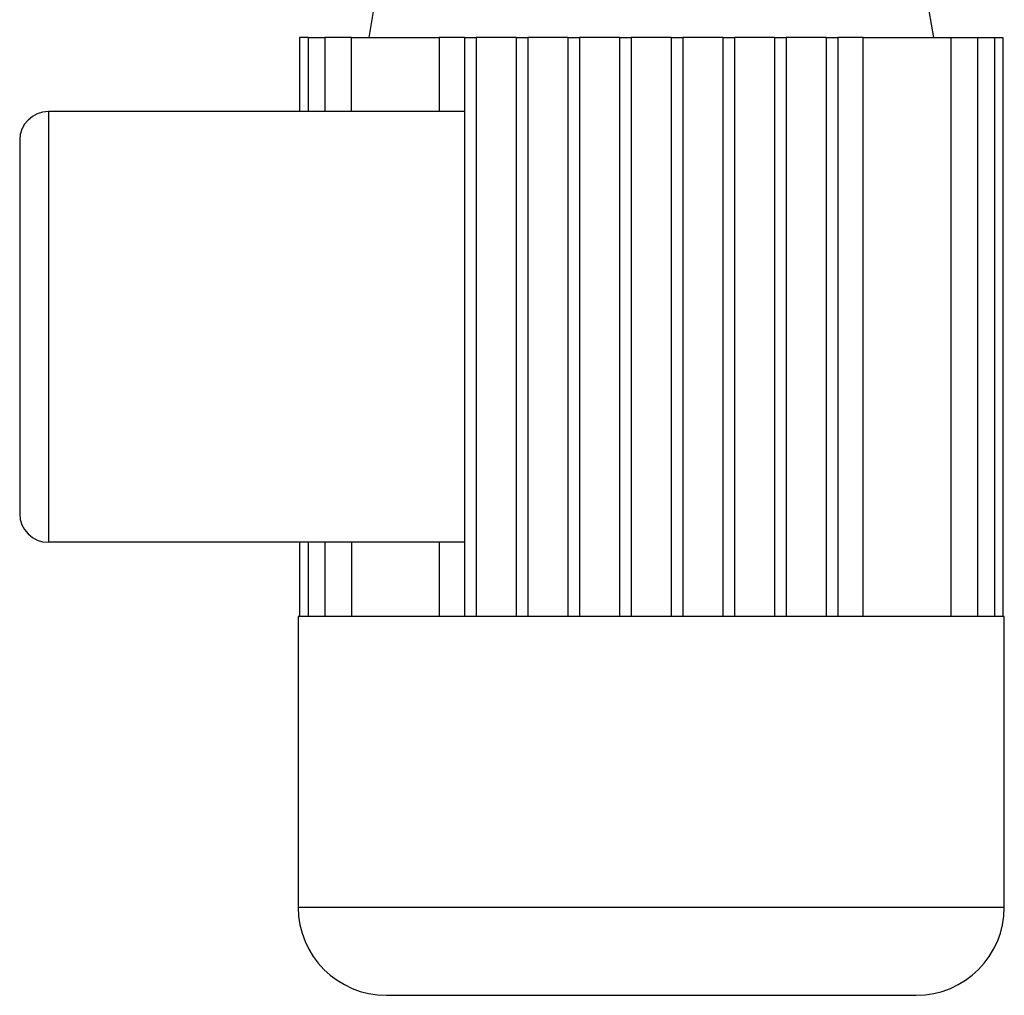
# Model space of a CAD drawing. Header units: millimetres. Extents: x -535 to 1155, y 0 to 326.
# Tile 1 of 116: x -535 to -488, y 192 to 239. Entities that reach past the tile are written whole.
import ezdxf

# ---------------------------------------------------------------- set-up
doc = ezdxf.new("R2010")
doc.units = ezdxf.units.MM

msp = doc.modelspace()

# ---------------------------------------------------------------- linework, layer by layer
at = {"color": 7, "linetype": 'Continuous', "lineweight": 25}
for p, q in [((-517.0597, 244.6957), (-518.2037, 237.8318)), ((-491.4021, 237.8318), (-492.5461, 244.6957)), ((-521.4867, 237.8318), (-521.4867, 234.3182)), ((-521.0816, 237.8318), (-521.4867, 237.8318)), ((-521.0816, 237.8318), (-521.0816, 234.3182)), ((-521.0816, 237.8318), (-520.2827, 237.8318)), ((-520.2827, 237.8318), (-520.2827, 234.3182)), ((-519.0238, 237.8318), (-520.2827, 237.8318)), ((-519.0238, 234.3182), (-519.0238, 237.8318)), ((-519.0238, 237.8318), (-514.8637, 237.8318)), ((-513.655, 237.8318), (-514.8637, 237.8318)), ((-514.8637, 237.8318), (-514.8637, 234.3182)), ((-513.655, 237.8318), (-513.1103, 237.8318)), ((-513.655, 237.8318), (-513.655, 210.3766)), ((-513.1103, 237.8318), (-513.1103, 210.3766)), ((-511.2037, 237.8318), (-513.1103, 237.8318)), ((-511.2037, 237.8318), (-510.6589, 237.8318)), ((-511.2037, 237.8318), (-511.2037, 210.3766)), ((-510.6589, 237.8318), (-510.6589, 210.3766)), ((-508.7523, 237.8318), (-510.6589, 237.8318)), ((-508.7523, 237.8318), (-508.2076, 237.8318)), ((-508.7523, 237.8318), (-508.7523, 210.3766)), ((-508.2076, 237.8318), (-508.2076, 210.3766)), ((-506.301, 237.8318), (-508.2076, 237.8318)), ((-506.301, 237.8318), (-505.7562, 237.8318)), ((-506.301, 237.8318), (-506.301, 210.3766)), ((-505.7562, 237.8318), (-505.7562, 210.3766)), ((-503.8496, 237.8318), (-505.7562, 237.8318)), ((-503.8496, 237.8318), (-503.3049, 237.8318)), ((-503.8496, 237.8318), (-503.8496, 210.3766)), ((-503.3049, 237.8318), (-503.3049, 210.3766)), ((-501.3982, 237.8318), (-503.3049, 237.8318)), ((-501.3982, 237.8318), (-500.8535, 237.8318)), ((-501.3982, 237.8318), (-501.3982, 210.3766)), ((-500.8535, 237.8318), (-500.8535, 210.3766)), ((-498.9469, 237.8318), (-500.8535, 237.8318)), ((-498.9469, 237.8318), (-498.4021, 237.8318)), ((-498.9469, 237.8318), (-498.9469, 210.3766)), ((-498.4021, 237.8318), (-498.4021, 210.3766)), ((-496.4955, 237.8318), (-498.4021, 237.8318)), ((-496.4955, 237.8318), (-495.9508, 237.8318)), ((-496.4955, 237.8318), (-496.4955, 210.3766)), ((-495.9508, 237.8318), (-495.9508, 210.3766)), ((-494.7421, 237.8318), (-495.9508, 237.8318)), ((-494.7421, 210.3766), (-494.7421, 237.8318)), ((-494.7421, 237.8318), (-490.582, 237.8318)), ((-490.582, 237.8318), (-490.582, 210.3766)), ((-490.582, 237.8318), (-489.3231, 237.8318)), ((-489.3231, 237.8318), (-489.3231, 210.3766)), ((-489.3231, 237.8318), (-488.5242, 237.8318)), ((-488.5242, 237.8318), (-488.5242, 210.3766)), ((-488.5242, 237.8318), (-488.1191, 237.8318)), ((-488.1191, 237.8318), (-488.1191, 210.3766)), ((-533.4021, 234.3182), (-533.4021, 213.8903)), ((-513.655, 234.3182), (-533.4021, 234.3182)), ((-534.7639, 232.9564), (-534.7639, 215.2521)), ((-513.655, 213.8903), (-533.4021, 213.8903)), ((-521.4867, 213.8903), (-521.4867, 210.3766)), ((-521.0816, 213.8903), (-521.0816, 210.3766)), ((-520.2827, 213.8903), (-520.2827, 210.3766)), ((-519.0238, 213.8903), (-519.0238, 210.3766)), ((-514.8637, 213.8903), (-514.8637, 210.3766)), ((-521.5538, 210.3766), (-521.5538, 196.5877)), ((-521.4867, 210.3766), (-521.5538, 210.3766)), ((-521.0816, 210.3766), (-521.4867, 210.3766)), ((-520.2827, 210.3766), (-521.0816, 210.3766)), ((-519.0238, 210.3766), (-520.2827, 210.3766)), ((-513.655, 210.3766), (-519.0238, 210.3766)), ((-511.2037, 210.3766), (-513.655, 210.3766)), ((-508.7523, 210.3766), (-511.2037, 210.3766)), ((-506.301, 210.3766), (-508.7523, 210.3766)), ((-503.3049, 210.3766), (-506.301, 210.3766)), ((-500.8535, 210.3766), (-503.3049, 210.3766)), ((-498.4021, 210.3766), (-500.8535, 210.3766)), ((-495.9508, 210.3766), (-498.4021, 210.3766)), ((-490.582, 210.3766), (-495.9508, 210.3766)), ((-489.3231, 210.3766), (-490.582, 210.3766)), ((-488.5242, 210.3766), (-489.3231, 210.3766)), ((-488.1191, 210.3766), (-488.5242, 210.3766)), ((-488.052, 210.3766), (-488.1191, 210.3766)), ((-488.052, 196.5877), (-488.052, 210.3766)), ((-521.5538, 196.5877), (-488.052, 196.5877)), ((-517.3661, 192.4), (-492.2397, 192.4))]:
    msp.add_line(p, q, dxfattribs=at)
for centre, radius, start, end in [((-533.4021, 232.9564), 1.3619, 90, 180), ((-533.4021, 215.2521), 1.3619, 180, 270), ((-517.3661, 196.5877), 4.1877, 180, 270), ((-492.2397, 196.5877), 4.1877, 270, 0)]:
    msp.add_arc(centre, radius, start, end, dxfattribs=at)

doc.saveas('drawing.dxf')
